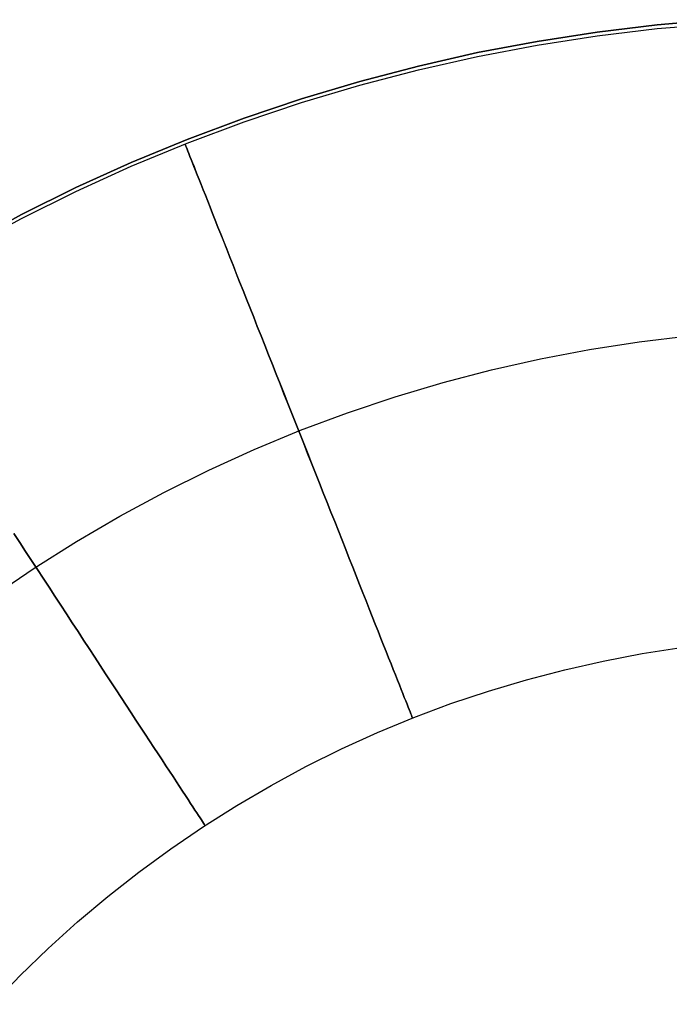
# Model space of a CAD drawing. Header units: millimetres. Extents: x 492 to 1282, y -834 to -234.
# Tile 36 of 93: x 517 to 534, y -276 to -250. Entities that reach past the tile are written whole.
import ezdxf

# ---------------------------------------------------------------- set-up
doc = ezdxf.new("R2010")
doc.units = ezdxf.units.MM
doc.layers.add('Volume$Layer 03', color=7, linetype='Continuous', true_color=0x000000)

msp = doc.modelspace()

# ---------------------------------------------------------------- linework, layer by layer
at = {"layer": 'Volume$Layer 03'}
for p, q in [((535.035, -250.282, 201), (533.47, -250.416, 201)), ((533.47, -250.416, 199), (535.035, -250.282, 199)), ((533.47, -250.416, 200), (535.035, -250.282, 200)), ((533.47, -250.416, 201), (531.911, -250.603, 201)), ((531.911, -250.603, 199), (533.47, -250.416, 199)), ((531.911, -250.603, 200), (533.47, -250.416, 200)), ((531.911, -250.701, 191), (533.47, -250.514, 191)), ((533.47, -250.514, 191), (535.035, -250.38, 191)), ((531.911, -250.603, 201), (530.359, -250.843, 201)), ((530.359, -250.843, 199), (531.911, -250.603, 199)), ((530.359, -250.843, 200), (531.911, -250.603, 200)), ((530.359, -250.941, 191), (531.911, -250.701, 191)), ((530.359, -250.843, 201), (528.815, -251.136, 201)), ((528.815, -251.136, 199), (530.359, -250.843, 199)), ((528.815, -251.136, 200), (530.359, -250.843, 200)), ((528.815, -251.235, 191), (530.359, -250.941, 191)), ((528.815, -251.136, 201), (527.283, -251.482, 201)), ((527.283, -251.482, 199), (528.815, -251.136, 199)), ((527.283, -251.482, 200), (528.815, -251.136, 200)), ((527.283, -251.58, 191), (528.815, -251.235, 191)), ((527.283, -251.482, 201), (525.764, -251.88, 201)), ((525.764, -251.88, 199), (527.283, -251.482, 199)), ((525.764, -251.88, 200), (527.283, -251.482, 200)), ((525.764, -251.978, 191), (527.283, -251.58, 191)), ((525.764, -251.88, 201), (524.259, -252.33, 201)), ((524.259, -252.33, 199), (525.764, -251.88, 199)), ((524.259, -252.33, 200), (525.764, -251.88, 200)), ((524.259, -252.428, 191), (525.764, -251.978, 191)), ((524.259, -252.33, 201), (522.77, -252.83, 201)), ((522.77, -252.83, 199), (524.259, -252.33, 199)), ((522.77, -252.83, 200), (524.259, -252.33, 200)), ((522.77, -252.928, 191), (524.259, -252.428, 191)), ((522.77, -252.83, 201), (521.299, -253.382, 201)), ((521.299, -253.382, 199), (522.77, -252.83, 199)), ((521.299, -253.382, 200), (522.77, -252.83, 200)), ((521.299, -253.48, 191), (522.77, -252.928, 191)), ((521.299, -253.382, 201), (519.848, -253.983, 201)), ((519.848, -253.983, 199), (521.299, -253.382, 199)), ((519.848, -253.983, 200), (521.299, -253.382, 200)), ((519.848, -254.081, 191), (521.299, -253.48, 191)), ((521.246, -253.512, 191.416), (521.242, -253.503, 191.139)), ((521.242, -253.503, 191.139), (521.242, -253.503, 190.861)), ((521.242, -253.503, 190.861), (521.246, -253.512, 190.583)), ((521.253, -253.53, 191.693), (521.246, -253.512, 191.416)), ((521.246, -253.512, 190.583), (521.253, -253.53, 190.306)), ((521.264, -253.556, 191.969), (521.253, -253.53, 191.693)), ((521.253, -253.53, 190.306), (521.264, -253.556, 190.03)), ((521.278, -253.592, 192.244), (521.264, -253.556, 191.969)), ((521.264, -253.556, 190.03), (521.278, -253.592, 189.755)), ((521.295, -253.637, 192.518), (521.278, -253.592, 192.244)), ((521.278, -253.592, 189.755), (521.295, -253.637, 189.482)), ((521.317, -253.69, 192.79), (521.295, -253.637, 192.518)), ((521.295, -253.637, 189.482), (521.317, -253.69, 189.21)), ((521.341, -253.752, 193.059), (521.317, -253.69, 192.79)), ((521.317, -253.69, 189.21), (521.341, -253.752, 188.94)), ((521.369, -253.823, 193.326), (521.341, -253.752, 193.059)), ((521.341, -253.752, 188.94), (521.369, -253.823, 188.673)), ((521.401, -253.902, 193.59), (521.369, -253.823, 193.326)), ((521.369, -253.823, 188.673), (521.401, -253.902, 188.409)), ((519.848, -253.983, 201), (518.418, -254.633, 201)), ((518.418, -254.633, 199), (519.848, -253.983, 199)), ((518.418, -254.633, 200), (519.848, -253.983, 200)), ((518.418, -254.731, 191), (519.848, -254.081, 191)), ((521.435, -253.99, 193.852), (521.401, -253.902, 193.59)), ((521.401, -253.902, 188.409), (521.435, -253.99, 188.148)), ((521.473, -254.086, 194.109), (521.435, -253.99, 193.852)), ((521.435, -253.99, 188.148), (521.474, -254.086, 187.89)), ((521.515, -254.191, 194.363), (521.473, -254.086, 194.109)), ((521.474, -254.086, 187.89), (521.515, -254.191, 187.636)), ((521.559, -254.303, 194.613), (521.515, -254.191, 194.363)), ((521.515, -254.191, 187.636), (521.559, -254.304, 187.386)), ((521.607, -254.424, 194.859), (521.559, -254.303, 194.613)), ((521.559, -254.304, 187.386), (521.607, -254.424, 187.141)), ((521.658, -254.553, 195.1), (521.607, -254.424, 194.859)), ((521.607, -254.424, 187.141), (521.658, -254.553, 186.9)), ((521.712, -254.689, 195.336), (521.658, -254.553, 195.1)), ((521.658, -254.553, 186.9), (521.712, -254.689, 186.664)), ((518.418, -254.633, 201), (517.011, -255.332, 201)), ((517.011, -255.332, 199), (518.418, -254.633, 199)), ((517.011, -255.332, 200), (518.418, -254.633, 200)), ((517.011, -255.43, 191), (518.418, -254.731, 191)), ((521.769, -254.832, 195.566), (521.712, -254.689, 195.336)), ((521.712, -254.689, 186.664), (521.769, -254.832, 186.433)), ((521.829, -254.983, 195.792), (521.769, -254.832, 195.566)), ((521.769, -254.832, 186.433), (521.829, -254.984, 186.208)), ((521.891, -255.142, 196.011), (521.829, -254.983, 195.792)), ((521.829, -254.984, 186.208), (521.891, -255.142, 185.989)), ((521.957, -255.307, 196.224), (521.891, -255.142, 196.011)), ((521.891, -255.142, 185.989), (521.957, -255.307, 185.775)), ((517.011, -255.332, 201), (515.629, -256.078, 201)), ((515.629, -256.078, 199), (517.011, -255.332, 199)), ((515.629, -256.078, 200), (517.011, -255.332, 200)), ((522.025, -255.479, 196.432), (521.957, -255.307, 196.224)), ((521.957, -255.307, 185.775), (522.025, -255.479, 185.568)), ((515.629, -256.176, 191), (517.011, -255.43, 191)), ((522.095, -255.657, 196.632), (522.025, -255.479, 196.432)), ((522.025, -255.479, 185.568), (522.095, -255.658, 185.367)), ((522.169, -255.842, 196.826), (522.095, -255.657, 196.632)), ((522.095, -255.658, 185.367), (522.169, -255.842, 185.174)), ((522.244, -256.033, 197.013), (522.169, -255.842, 196.826)), ((522.169, -255.842, 185.174), (522.244, -256.034, 184.987)), ((522.322, -256.23, 197.192), (522.244, -256.033, 197.013)), ((522.244, -256.034, 184.987), (522.322, -256.231, 184.807)), ((522.402, -256.433, 197.364), (522.322, -256.23, 197.192)), ((522.322, -256.231, 184.807), (522.403, -256.433, 184.635)), ((522.485, -256.641, 197.529), (522.402, -256.433, 197.364)), ((522.403, -256.433, 184.635), (522.485, -256.641, 184.471)), ((522.569, -256.854, 197.685), (522.485, -256.641, 197.529)), ((522.485, -256.641, 184.471), (522.569, -256.855, 184.314)), ((522.656, -257.073, 197.834), (522.569, -256.854, 197.685)), ((522.569, -256.855, 184.314), (522.656, -257.073, 184.166)), ((522.744, -257.295, 197.974), (522.656, -257.073, 197.834)), ((522.656, -257.073, 184.166), (522.744, -257.296, 184.026)), ((522.834, -257.523, 198.106), (522.744, -257.295, 197.974)), ((522.744, -257.296, 184.026), (522.834, -257.523, 183.894)), ((522.925, -257.754, 198.229), (522.834, -257.523, 198.106)), ((522.834, -257.523, 183.894), (522.926, -257.754, 183.771)), ((523.019, -257.989, 198.344), (522.925, -257.754, 198.229)), ((522.926, -257.754, 183.771), (523.019, -257.989, 183.656)), ((523.113, -258.228, 198.449), (523.019, -257.989, 198.344)), ((523.019, -257.989, 183.656), (523.113, -258.228, 183.55)), ((523.209, -258.47, 198.546), (523.113, -258.228, 198.449)), ((523.113, -258.228, 183.55), (523.209, -258.47, 183.454)), ((523.306, -258.715, 198.634), (523.209, -258.47, 198.546)), ((523.209, -258.47, 183.454), (523.306, -258.715, 183.366)), ((531.718, -258.825, 199), (533, -258.626, 199)), ((531.718, -258.825, 183), (533, -258.626, 183)), ((533, -258.626, 199), (534.288, -258.472, 199)), ((533, -258.626, 183), (534.288, -258.472, 183)), ((523.404, -258.963, 198.712), (523.306, -258.715, 198.634)), ((523.306, -258.715, 183.366), (523.404, -258.963, 183.288)), ((523.503, -259.213, 198.781), (523.404, -258.963, 198.712)), ((523.404, -258.963, 183.288), (523.503, -259.213, 183.218)), ((530.443, -259.067, 199), (531.718, -258.825, 199)), ((530.443, -259.067, 183), (531.718, -258.825, 183)), ((523.603, -259.465, 198.841), (523.503, -259.213, 198.781)), ((523.503, -259.213, 183.218), (523.603, -259.465, 183.159)), ((529.177, -259.353, 199), (530.443, -259.067, 199)), ((529.177, -259.353, 183), (530.443, -259.067, 183)), ((523.703, -259.719, 198.891), (523.603, -259.465, 198.841)), ((523.603, -259.465, 183.159), (523.703, -259.719, 183.108)), ((527.922, -259.682, 199), (529.177, -259.353, 199)), ((527.922, -259.682, 183), (529.177, -259.353, 183)), ((523.804, -259.974, 198.932), (523.703, -259.719, 198.891)), ((523.703, -259.719, 183.108), (523.805, -259.974, 183.067)), ((526.679, -260.053, 199), (527.922, -259.682, 199)), ((526.679, -260.053, 183), (527.922, -259.682, 183)), ((523.906, -260.231, 198.964), (523.804, -259.974, 198.932)), ((523.805, -259.974, 183.067), (523.906, -260.231, 183.036)), ((524.008, -260.488, 198.985), (523.906, -260.231, 198.964)), ((523.906, -260.231, 183.036), (524.008, -260.488, 183.015)), ((525.449, -260.467, 199), (526.679, -260.053, 199)), ((525.449, -260.467, 183), (526.679, -260.053, 183)), ((524.11, -260.746, 198.997), (524.008, -260.488, 198.985)), ((524.008, -260.488, 183.015), (524.11, -260.746, 183.002)), ((524.234, -260.922, 199), (525.449, -260.467, 199)), ((524.234, -260.922, 183), (525.449, -260.467, 183)), ((524.212, -261.004, 199), (524.11, -260.746, 198.997)), ((524.11, -260.746, 183.002), (524.212, -261.005, 183)), ((523.035, -261.418, 199), (524.234, -260.922, 199)), ((523.035, -261.418, 183), (524.234, -260.922, 183)), ((524.314, -261.263, 198.992), (524.212, -261.004, 199)), ((524.212, -261.005, 183), (524.315, -261.263, 183.007)), ((524.416, -261.52, 198.976), (524.314, -261.263, 198.992)), ((524.315, -261.263, 183.007), (524.417, -261.52, 183.024)), ((521.854, -261.956, 199), (523.035, -261.418, 199)), ((521.854, -261.956, 183), (523.035, -261.418, 183)), ((524.518, -261.777, 198.949), (524.416, -261.52, 198.976)), ((524.417, -261.52, 183.024), (524.518, -261.777, 183.051)), ((520.692, -262.533, 199), (521.854, -261.956, 199)), ((520.692, -262.533, 183), (521.854, -261.956, 183)), ((524.62, -262.033, 198.913), (524.518, -261.777, 198.949)), ((524.518, -261.777, 183.051), (524.62, -262.034, 183.087)), ((524.72, -262.288, 198.868), (524.62, -262.033, 198.913)), ((524.62, -262.034, 183.087), (524.72, -262.288, 183.132)), ((519.55, -263.149, 199), (520.692, -262.533, 199)), ((519.55, -263.149, 183), (520.692, -262.533, 183)), ((524.821, -262.541, 198.812), (524.72, -262.288, 198.868)), ((524.72, -262.288, 183.132), (524.821, -262.541, 183.187)), ((524.92, -262.792, 198.748), (524.821, -262.541, 198.812)), ((524.821, -262.541, 183.187), (524.92, -262.792, 183.252)), ((525.019, -263.041, 198.674), (524.92, -262.792, 198.748)), ((524.92, -262.792, 183.252), (525.019, -263.041, 183.326)), ((525.116, -263.288, 198.591), (525.019, -263.041, 198.674)), ((525.019, -263.041, 183.326), (525.116, -263.288, 183.409)), ((518.43, -263.805, 199), (519.55, -263.149, 199)), ((518.43, -263.805, 183), (519.55, -263.149, 183)), ((525.213, -263.531, 198.499), (525.116, -263.288, 198.591)), ((525.116, -263.288, 183.409), (525.213, -263.531, 183.501)), ((525.308, -263.772, 198.398), (525.213, -263.531, 198.499)), ((525.213, -263.531, 183.501), (525.308, -263.772, 183.602)), ((516.963, -263.828, 198.964), (516.812, -263.597, 198.932)), ((516.812, -263.597, 183.068), (516.963, -263.828, 183.036)), ((517.333, -264.498, 199), (518.43, -263.805, 199)), ((517.333, -264.498, 183), (518.43, -263.805, 183)), ((525.402, -264.009, 198.288), (525.308, -263.772, 198.398)), ((525.308, -263.772, 183.602), (525.402, -264.009, 183.712)), ((517.115, -264.06, 198.985), (516.963, -263.828, 198.964)), ((516.963, -263.828, 183.036), (517.115, -264.06, 183.015)), ((517.267, -264.292, 198.997), (517.115, -264.06, 198.985)), ((517.115, -264.06, 183.015), (517.267, -264.292, 183.003)), ((525.494, -264.242, 198.169), (525.402, -264.009, 198.288)), ((525.402, -264.009, 183.712), (525.494, -264.242, 183.831)), ((517.418, -264.525, 199), (517.267, -264.292, 198.997)), ((517.267, -264.292, 183.003), (517.418, -264.525, 183)), ((525.585, -264.471, 198.041), (525.494, -264.242, 198.169)), ((525.494, -264.242, 183.831), (525.585, -264.471, 183.959)), ((516.261, -265.228, 199), (517.333, -264.498, 199)), ((516.261, -265.228, 183), (517.333, -264.498, 183)), ((517.57, -264.757, 198.992), (517.418, -264.525, 199)), ((517.418, -264.525, 183), (517.57, -264.757, 183.008)), ((525.674, -264.696, 197.905), (525.585, -264.471, 198.041)), ((525.585, -264.471, 183.959), (525.674, -264.696, 184.095)), ((517.722, -264.989, 198.976), (517.57, -264.757, 198.992)), ((517.57, -264.757, 183.008), (517.722, -264.989, 183.024)), ((525.761, -264.917, 197.761), (525.674, -264.696, 197.905)), ((525.674, -264.696, 184.095), (525.761, -264.917, 184.239)), ((517.873, -265.22, 198.949), (517.722, -264.989, 198.976)), ((517.722, -264.989, 183.024), (517.873, -265.22, 183.051)), ((525.847, -265.133, 197.608), (525.761, -264.917, 197.761)), ((525.761, -264.917, 184.239), (525.847, -265.133, 184.392)), ((518.024, -265.451, 198.913), (517.873, -265.22, 198.949)), ((517.873, -265.22, 183.051), (518.024, -265.451, 183.087)), ((525.93, -265.343, 197.448), (525.847, -265.133, 197.608)), ((525.847, -265.133, 184.392), (525.93, -265.344, 184.552)), ((526.011, -265.549, 197.279), (525.93, -265.343, 197.448)), ((525.93, -265.344, 184.552), (526.011, -265.549, 184.721)), ((518.174, -265.68, 198.868), (518.024, -265.451, 198.913)), ((518.024, -265.451, 183.087), (518.174, -265.68, 183.132)), ((526.09, -265.749, 197.104), (526.011, -265.549, 197.279)), ((526.011, -265.549, 184.721), (526.09, -265.749, 184.896)), ((518.323, -265.908, 198.812), (518.174, -265.68, 198.868)), ((518.174, -265.68, 183.132), (518.323, -265.908, 183.188)), ((526.167, -265.943, 196.92), (526.09, -265.749, 197.104)), ((526.09, -265.749, 184.896), (526.167, -265.943, 185.08)), ((518.471, -266.134, 198.748), (518.323, -265.908, 198.812)), ((518.323, -265.908, 183.188), (518.471, -266.134, 183.252)), ((526.242, -266.131, 196.73), (526.167, -265.943, 196.92)), ((526.167, -265.943, 185.08), (526.242, -266.131, 185.27)), ((518.617, -266.358, 198.674), (518.471, -266.134, 198.748)), ((518.471, -266.134, 183.252), (518.617, -266.358, 183.326)), ((518.762, -266.58, 198.591), (518.617, -266.358, 198.674)), ((518.617, -266.358, 183.326), (518.762, -266.58, 183.409)), ((526.314, -266.313, 196.533), (526.242, -266.131, 196.73)), ((526.242, -266.131, 185.27), (526.314, -266.313, 185.467)), ((526.383, -266.488, 196.329), (526.314, -266.313, 196.533)), ((526.314, -266.313, 185.467), (526.383, -266.488, 185.671)), ((518.905, -266.799, 198.499), (518.762, -266.58, 198.591)), ((518.762, -266.58, 183.409), (518.905, -266.799, 183.501)), ((526.45, -266.656, 196.119), (526.383, -266.488, 196.329)), ((526.383, -266.488, 185.671), (526.45, -266.657, 185.881)), ((533.077, -266.709, 191), (534.089, -266.552, 191)), ((519.047, -267.016, 198.398), (518.905, -266.799, 198.499)), ((518.905, -266.799, 183.501), (519.047, -267.016, 183.602)), ((526.514, -266.818, 195.902), (526.45, -266.656, 196.119)), ((526.45, -266.657, 185.881), (526.514, -266.818, 186.098)), ((526.575, -266.973, 195.68), (526.514, -266.818, 195.902)), ((526.514, -266.818, 186.098), (526.575, -266.973, 186.32)), ((532.071, -266.9, 191), (533.077, -266.709, 191)), ((519.186, -267.229, 198.288), (519.047, -267.016, 198.398)), ((519.047, -267.016, 183.602), (519.186, -267.229, 183.712)), ((526.633, -267.12, 195.452), (526.575, -266.973, 195.68)), ((526.575, -266.973, 186.32), (526.633, -267.12, 186.548)), ((526.689, -267.26, 195.218), (526.633, -267.12, 195.452)), ((526.633, -267.12, 186.548), (526.689, -267.26, 186.782)), ((530.081, -267.385, 191), (531.072, -267.125, 191)), ((531.072, -267.125, 191), (532.071, -266.9, 191)), ((519.324, -267.439, 198.169), (519.186, -267.229, 198.288)), ((519.186, -267.229, 183.712), (519.324, -267.439, 183.831)), ((526.741, -267.393, 194.98), (526.689, -267.26, 195.218)), ((526.689, -267.26, 186.782), (526.741, -267.393, 187.02)), ((529.099, -267.678, 191), (530.081, -267.385, 191)), ((519.459, -267.646, 198.041), (519.324, -267.439, 198.169)), ((519.324, -267.439, 183.831), (519.459, -267.646, 183.959)), ((526.791, -267.517, 194.737), (526.741, -267.393, 194.98)), ((526.741, -267.393, 187.02), (526.791, -267.517, 187.263)), ((526.837, -267.634, 194.489), (526.791, -267.517, 194.737)), ((526.791, -267.517, 187.263), (526.837, -267.634, 187.511)), ((526.88, -267.742, 194.237), (526.837, -267.634, 194.489)), ((526.837, -267.634, 187.511), (526.88, -267.742, 187.763)), ((519.591, -267.848, 197.905), (519.459, -267.646, 198.041)), ((519.459, -267.646, 183.959), (519.591, -267.848, 184.095)), ((519.721, -268.047, 197.761), (519.591, -267.848, 197.905)), ((519.591, -267.848, 184.095), (519.721, -268.047, 184.239)), ((526.919, -267.843, 193.981), (526.88, -267.742, 194.237)), ((526.88, -267.742, 187.763), (526.919, -267.843, 188.019)), ((526.956, -267.935, 193.722), (526.919, -267.843, 193.981)), ((526.919, -267.843, 188.019), (526.956, -267.935, 188.278)), ((528.128, -268.005, 191), (529.099, -267.678, 191)), ((519.848, -268.241, 197.608), (519.721, -268.047, 197.761)), ((519.721, -268.047, 184.239), (519.848, -268.241, 184.392)), ((526.989, -268.018, 193.459), (526.956, -267.935, 193.722)), ((526.956, -267.935, 188.278), (526.989, -268.018, 188.541)), ((527.019, -268.093, 193.193), (526.989, -268.018, 193.459)), ((526.989, -268.018, 188.541), (527.019, -268.093, 188.807)), ((527.045, -268.16, 192.925), (527.019, -268.093, 193.193)), ((527.019, -268.093, 188.807), (527.045, -268.16, 189.075)), ((527.169, -268.364, 191), (528.128, -268.005, 191)), ((519.972, -268.431, 197.448), (519.848, -268.241, 197.608)), ((519.848, -268.241, 184.392), (519.972, -268.431, 184.552)), ((526.222, -268.756, 191), (527.169, -268.364, 191)), ((527.068, -268.218, 192.654), (527.045, -268.16, 192.925)), ((527.045, -268.16, 189.075), (527.068, -268.218, 189.346)), ((527.087, -268.267, 192.382), (527.068, -268.218, 192.654)), ((527.068, -268.218, 189.346), (527.087, -268.267, 189.618)), ((527.103, -268.307, 192.107), (527.087, -268.267, 192.382)), ((527.087, -268.267, 189.618), (527.103, -268.307, 189.893)), ((527.116, -268.338, 191.832), (527.103, -268.307, 192.107)), ((527.103, -268.307, 189.893), (527.116, -268.338, 190.168)), ((527.124, -268.36, 191.555), (527.116, -268.338, 191.832)), ((527.116, -268.338, 190.168), (527.124, -268.36, 190.445)), ((527.13, -268.374, 191.278), (527.124, -268.36, 191.555)), ((527.124, -268.36, 190.445), (527.13, -268.374, 190.722)), ((527.132, -268.378, 191), (527.13, -268.374, 191.278)), ((527.13, -268.374, 190.722), (527.132, -268.378, 191)), ((520.093, -268.616, 197.279), (519.972, -268.431, 197.448)), ((519.972, -268.431, 184.552), (520.093, -268.616, 184.721)), ((520.211, -268.795, 197.103), (520.093, -268.616, 197.279)), ((520.093, -268.616, 184.721), (520.211, -268.795, 184.897)), ((520.325, -268.97, 196.92), (520.211, -268.795, 197.103)), ((520.211, -268.795, 184.897), (520.325, -268.97, 185.08)), ((525.29, -269.18, 191), (526.222, -268.756, 191)), ((520.435, -269.139, 196.73), (520.325, -268.97, 196.92)), ((520.325, -268.97, 185.08), (520.435, -269.139, 185.27)), ((520.542, -269.303, 196.533), (520.435, -269.139, 196.73)), ((520.435, -269.139, 185.27), (520.542, -269.303, 185.467)), ((520.646, -269.461, 196.329), (520.542, -269.303, 196.533)), ((520.542, -269.303, 185.467), (520.646, -269.461, 185.671)), ((524.373, -269.636, 191), (525.29, -269.18, 191)), ((520.745, -269.613, 196.119), (520.646, -269.461, 196.329)), ((520.646, -269.461, 185.671), (520.745, -269.613, 185.881)), ((520.84, -269.758, 195.902), (520.745, -269.613, 196.119)), ((520.745, -269.613, 185.881), (520.84, -269.758, 186.098)), ((523.471, -270.123, 191), (524.373, -269.636, 191)), ((520.931, -269.897, 195.68), (520.84, -269.758, 195.902)), ((520.84, -269.758, 186.098), (520.931, -269.897, 186.32)), ((521.018, -270.03, 195.452), (520.931, -269.897, 195.68)), ((520.931, -269.897, 186.32), (521.018, -270.03, 186.548)), ((521.1, -270.156, 195.218), (521.018, -270.03, 195.452)), ((521.018, -270.03, 186.548), (521.1, -270.156, 186.782)), ((521.178, -270.275, 194.98), (521.1, -270.156, 195.218)), ((521.1, -270.156, 186.782), (521.178, -270.275, 187.02)), ((522.587, -270.64, 191), (523.471, -270.123, 191)), ((521.251, -270.387, 194.737), (521.178, -270.275, 194.98)), ((521.178, -270.275, 187.02), (521.251, -270.387, 187.263)), ((521.32, -270.492, 194.489), (521.251, -270.387, 194.737)), ((521.251, -270.387, 187.263), (521.32, -270.492, 187.511)), ((521.384, -270.59, 194.237), (521.32, -270.492, 194.489)), ((521.32, -270.492, 187.511), (521.384, -270.59, 187.763)), ((521.443, -270.68, 193.981), (521.384, -270.59, 194.237)), ((521.384, -270.59, 187.763), (521.443, -270.68, 188.019)), ((521.497, -270.763, 193.722), (521.443, -270.68, 193.981)), ((521.443, -270.68, 188.019), (521.497, -270.763, 188.278)), ((521.721, -271.187, 191), (522.587, -270.64, 191)), ((521.546, -270.838, 193.459), (521.497, -270.763, 193.722)), ((521.497, -270.763, 188.278), (521.546, -270.838, 188.541)), ((521.59, -270.906, 193.193), (521.546, -270.838, 193.459)), ((521.546, -270.838, 188.541), (521.59, -270.906, 188.807)), ((521.63, -270.966, 192.925), (521.59, -270.906, 193.193)), ((521.59, -270.906, 188.807), (521.63, -270.966, 189.075)), ((520.874, -271.763, 191), (521.721, -271.187, 191)), ((521.664, -271.018, 192.654), (521.63, -270.966, 192.925)), ((521.63, -270.966, 189.075), (521.664, -271.018, 189.346)), ((521.692, -271.062, 192.382), (521.664, -271.018, 192.654)), ((521.664, -271.018, 189.346), (521.692, -271.062, 189.618)), ((521.716, -271.098, 192.107), (521.692, -271.062, 192.382)), ((521.692, -271.062, 189.618), (521.716, -271.098, 189.893)), ((521.734, -271.126, 191.832), (521.716, -271.098, 192.107)), ((521.716, -271.098, 189.893), (521.734, -271.126, 190.168)), ((521.748, -271.146, 191.555), (521.734, -271.126, 191.832)), ((521.734, -271.126, 190.168), (521.748, -271.146, 190.445)), ((521.756, -271.159, 191.278), (521.748, -271.146, 191.555)), ((521.748, -271.146, 190.445), (521.756, -271.159, 190.722)), ((521.758, -271.163, 191), (521.756, -271.159, 191.278)), ((521.756, -271.159, 190.722), (521.758, -271.163, 191)), ((520.047, -272.368, 191), (520.874, -271.763, 191)), ((519.242, -273.001, 191), (520.047, -272.368, 191)), ((518.458, -273.661, 191), (519.242, -273.001, 191)), ((517.698, -274.347, 191), (518.458, -273.661, 191)), ((516.961, -275.059, 191), (517.698, -274.347, 191)), ((516.249, -275.796, 191), (516.961, -275.059, 191))]:
    msp.add_line(p, q, dxfattribs=at)

doc.saveas('drawing.dxf')
